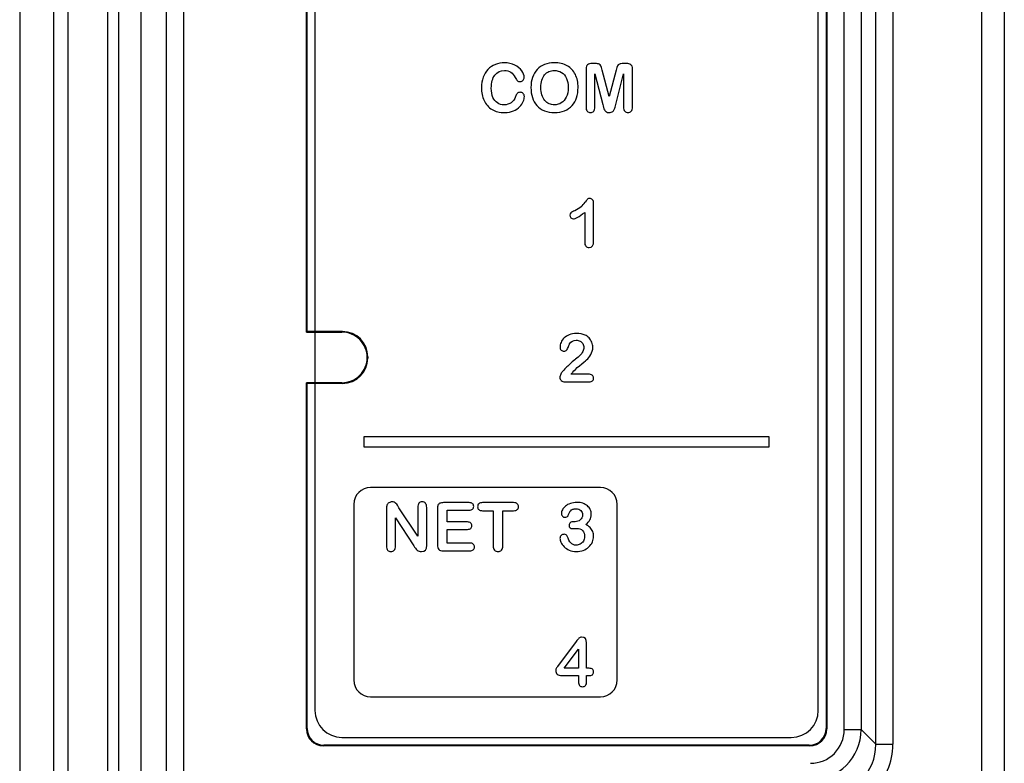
# Model space of a CAD drawing. Header units: millimetres. Extents: x 0 to 1200, y 0 to 1150.
# Tile 40 of 80: x 381 to 410, y 672 to 694. Entities that reach past the tile are written whole.
import ezdxf

# ---------------------------------------------------------------- set-up
doc = ezdxf.new("R2010")
doc.units = ezdxf.units.MM
doc.header["$LTSCALE"] = 74.962963
doc.layers.get('0').update_dxf_attribs({"linetype": 'CONTINUOUS'})
doc.layers.add('00_COMPONENTS', color=7, linetype='CONTINUOUS')

msp = doc.modelspace()

# ---------------------------------------------------------------- linework, layer by layer
at = {"color": 7, "linetype": 'CONTINUOUS'}
for p, q in [((382.144, 604.421), (382.144, 732.449)), ((383.644, 594.409), (383.644, 731.775)), ((383.319, 594.435), (383.319, 731.45))]:
    msp.add_line(p, q, dxfattribs=at)
at = {"color": 9, "linetype": 'CONTINUOUS'}
for p, q in [((380.708, 732.011), (380.708, 604.859)), ((381.706, 732.011), (381.706, 604.859))]:
    msp.add_line(p, q, dxfattribs=at)
at = {"layer": '00_COMPONENTS', "color": 7, "linetype": 'CONTINUOUS'}
for p, q in [((384.291, 732.76), (384.291, 594.407)), ((409.849, 732.196), (409.849, 619.165)), ((409.173, 731.88), (409.173, 670.715)), ((389.194, 684.51), (389.194, 714.76)), ((389.211, 684.528), (389.211, 714.743)), ((404.576, 714.743), (404.576, 672.777)), ((404.594, 714.76), (404.594, 672.76)), ((389.444, 714.21), (389.444, 673.31)), ((404.344, 673.31), (404.344, 714.21)), ((397.738, 692.461), (397.649, 692.461)), ((398.664, 692.461), (398.574, 692.461)), ((397.469, 692.302), (397.469, 691.174)), ((397.734, 691.174), (397.734, 692.158)), ((397.734, 692.158), (397.963, 691.25)), ((398.156, 691.489), (397.949, 692.27)), ((398.363, 692.27), (398.156, 691.489)), ((398.35, 691.25), (398.578, 692.158)), ((398.578, 692.158), (398.578, 691.174)), ((398.844, 691.174), (398.844, 692.302)), ((397.429, 688.053), (397.429, 687.168)), ((397.694, 687.206), (397.694, 688.32)), ((389.194, 684.51), (389.211, 684.528)), ((389.194, 684.51), (390.244, 684.51)), ((390.262, 684.528), (389.211, 684.528)), ((391.011, 683.778), (391.011, 683.742)), ((397.538, 683.265), (397.031, 683.265)), ((389.194, 672.76), (389.194, 683.01)), ((389.194, 683.01), (389.211, 682.993)), ((390.244, 683.01), (389.194, 683.01)), ((389.211, 672.777), (389.211, 682.993)), ((390.262, 682.993), (389.211, 682.993)), ((396.851, 683.035), (397.566, 683.035)), ((390.894, 681.41), (390.894, 681.11)), ((402.894, 681.41), (390.894, 681.41)), ((402.894, 681.11), (402.894, 681.41)), ((390.894, 681.11), (402.894, 681.11)), ((397.894, 679.91), (391.094, 679.91)), ((390.594, 679.41), (390.594, 674.21)), ((391.933, 679.312), (391.887, 679.383)), ((392.488, 678.472), (391.933, 679.312)), ((392.488, 679.32), (392.488, 678.472)), ((392.753, 678.199), (392.753, 679.32)), ((394.009, 679.461), (393.246, 679.461)), ((395.324, 679.461), (394.406, 679.461)), ((398.394, 674.21), (398.394, 679.41)), ((391.56, 679.276), (391.56, 678.176)), ((391.83, 678.176), (391.83, 679.012)), ((391.83, 679.012), (392.372, 678.181)), ((393.069, 679.284), (393.069, 678.212)), ((393.358, 678.888), (393.358, 679.238)), ((393.358, 679.238), (394.009, 679.238)), ((394.406, 679.223), (394.721, 679.223)), ((394.721, 679.223), (394.721, 678.187)), ((395.009, 678.187), (395.009, 679.223)), ((395.009, 679.223), (395.324, 679.223)), ((393.957, 678.888), (393.358, 678.888)), ((397.146, 678.896), (397.106, 678.896)), ((393.358, 678.265), (393.358, 678.67)), ((393.358, 678.67), (393.957, 678.67)), ((394.031, 678.265), (393.358, 678.265)), ((393.246, 678.035), (394.031, 678.035)), ((397.177, 675.35), (396.626, 674.613)), ((397.487, 674.557), (397.487, 675.31)), ((396.825, 674.557), (397.244, 675.122)), ((397.244, 675.122), (397.244, 674.557)), ((396.755, 674.34), (397.244, 674.34)), ((397.244, 674.557), (396.825, 674.557)), ((397.244, 674.34), (397.244, 674.159)), ((397.529, 674.557), (397.487, 674.557)), ((397.487, 674.159), (397.487, 674.34)), ((397.487, 674.34), (397.546, 674.34)), ((391.094, 673.71), (397.894, 673.71)), ((390.244, 672.51), (403.544, 672.51)), ((404.094, 672.26), (389.694, 672.26)), ((404.077, 672.278), (389.711, 672.278))]:
    msp.add_line(p, q, dxfattribs=at)
at = {"layer": '00_COMPONENTS', "color": 9, "linetype": 'CONTINUOUS'}
for p, q in [((385.052, 604.26), (385.052, 732.76)), ((385.551, 732.76), (385.551, 604.26)), ((406.048, 672.305), (406.048, 715.216)), ((406.548, 715.216), (406.548, 672.305)), ((405.111, 672.742), (405.111, 714.778)), ((405.611, 714.778), (405.611, 672.742)), ((390.262, 684.528), (390.244, 684.51)), ((391.011, 683.778), (390.994, 683.76)), ((391.011, 683.742), (390.994, 683.76)), ((390.262, 682.993), (390.244, 683.01)), ((389.211, 672.777), (389.194, 672.76)), ((404.576, 672.777), (404.594, 672.76)), ((405.111, 672.742), (405.611, 672.742)), ((406.048, 672.305), (405.611, 672.742)), ((406.048, 672.305), (406.548, 672.305)), ((389.711, 672.278), (389.694, 672.26)), ((404.077, 672.278), (404.094, 672.26))]:
    msp.add_line(p, q, dxfattribs=at)
at = {"layer": '00_COMPONENTS', "color": 7, "linetype": 'CONTINUOUS'}
for centre, radius, start, end in [((396.784, 688.837), 0.817, 311.1368, 324.1944), ((390.244, 683.761), 0.749, 359.9583, 90.008), ((390.244, 683.76), 0.749, 269.992, 0.0417), ((391.094, 679.41), 0.5, 90, 180), ((397.894, 679.41), 0.5, 0, 90), ((394.041, 679.292), 2.005, 213.6565, 215.9925), ((391.094, 674.21), 0.5, 180, 270), ((397.894, 674.21), 0.5, 270, 360), ((390.244, 673.31), 0.8, 180, 270), ((403.544, 673.31), 0.8, 270, 360), ((404.111, 672.743), 1.5, 270.0249, 359.9751)]:
    msp.add_arc(centre, radius, start, end, dxfattribs=at)
at = {"layer": '00_COMPONENTS', "color": 9, "linetype": 'CONTINUOUS'}
for centre, radius, start, end in [((404.112, 672.742), 0.999, 269.9878, 0.0106), ((404.549, 672.304), 1.999, 269.9929, 0.0044), ((404.55, 672.304), 1.498, 269.9592, 0.0408)]:
    msp.add_arc(centre, radius, start, end, dxfattribs=at)
at = {"layer": '00_COMPONENTS', "color": 7, "linetype": 'CONTINUOUS'}
for centre, major_axis, start_param, end_param in [((390.261, 683.777), (0.531, 0.531), -0.784789, 0.784789), ((390.261, 683.743), (0.531, -0.531), -0.784789, 0.784789), ((389.694, 672.76), (0.354, 0.354), 2.356803, 3.926382), ((389.712, 672.778), (0.354, 0.354), -3.926382, -2.356803), ((404.076, 672.778), (0.354, -0.354), -0.784789, 0.784789), ((404.094, 672.76), (-0.354, 0.354), 2.356803, 3.926382)]:
    msp.add_ellipse(centre, major_axis=major_axis, ratio=0.998783, start_param=start_param, end_param=end_param, dxfattribs=at)
for points in [[(394.786, 692.434), (394.702, 692.401), (394.629, 692.351), (394.567, 692.287)], [(395.053, 692.485), (394.958, 692.485), (394.869, 692.468), (394.786, 692.434)], [(395.361, 692.416), (395.271, 692.462), (395.168, 692.485), (395.053, 692.485)], [(395.568, 692.245), (395.52, 692.313), (395.451, 692.369), (395.361, 692.416)], [(396.24, 692.434), (396.154, 692.4), (396.081, 692.351), (396.021, 692.287)], [(396.531, 692.485), (396.422, 692.485), (396.325, 692.468), (396.24, 692.434)], [(396.912, 692.395), (396.805, 692.455), (396.679, 692.485), (396.531, 692.485)], [(397.517, 692.428), (397.484, 692.406), (397.469, 692.365), (397.469, 692.302)], [(397.649, 692.461), (397.593, 692.461), (397.549, 692.449), (397.517, 692.428)], [(397.855, 692.446), (397.831, 692.456), (397.792, 692.461), (397.738, 692.461)], [(397.909, 692.394), (397.898, 692.419), (397.879, 692.437), (397.855, 692.446)], [(398.457, 692.446), (398.432, 692.437), (398.415, 692.419), (398.403, 692.394)], [(398.574, 692.461), (398.52, 692.461), (398.481, 692.456), (398.457, 692.446)], [(398.795, 692.428), (398.762, 692.449), (398.718, 692.461), (398.664, 692.461)], [(398.844, 692.302), (398.844, 692.365), (398.827, 692.406), (398.795, 692.428)], [(394.567, 692.287), (394.505, 692.223), (394.456, 692.145), (394.423, 692.054)], [(394.666, 691.736), (394.666, 691.902), (394.701, 692.03), (394.771, 692.12)], [(394.771, 692.12), (394.841, 692.21), (394.936, 692.256), (395.055, 692.256)], [(395.055, 692.256), (395.129, 692.256), (395.192, 692.238), (395.243, 692.203)], [(395.243, 692.203), (395.293, 692.168), (395.338, 692.115), (395.376, 692.044)], [(395.64, 692.053), (395.64, 692.114), (395.616, 692.177), (395.568, 692.245)], [(396.021, 692.287), (395.961, 692.223), (395.916, 692.145), (395.885, 692.053)], [(396.161, 691.969), (396.181, 692.033), (396.209, 692.086), (396.245, 692.128)], [(396.245, 692.128), (396.279, 692.169), (396.322, 692.201), (396.371, 692.223)], [(396.371, 692.223), (396.419, 692.244), (396.473, 692.256), (396.531, 692.256)], [(396.531, 692.256), (396.612, 692.256), (396.684, 692.235), (396.746, 692.196)], [(396.746, 692.196), (396.808, 692.157), (396.857, 692.099), (396.89, 692.023)], [(397.153, 692.139), (397.098, 692.25), (397.018, 692.334), (396.912, 692.395)], [(397.234, 691.75), (397.234, 691.899), (397.207, 692.028), (397.153, 692.139)], [(397.949, 692.27), (397.934, 692.327), (397.921, 692.368), (397.909, 692.394)], [(398.403, 692.394), (398.392, 692.368), (398.378, 692.327), (398.363, 692.27)], [(394.423, 692.054), (394.39, 691.963), (394.373, 691.861), (394.373, 691.746)], [(395.376, 692.044), (395.398, 692.002), (395.419, 691.972), (395.437, 691.954)], [(395.437, 691.954), (395.456, 691.937), (395.484, 691.928), (395.521, 691.928)], [(395.521, 691.928), (395.554, 691.928), (395.582, 691.941), (395.605, 691.966)], [(395.605, 691.966), (395.629, 691.991), (395.64, 692.02), (395.64, 692.053)], [(395.885, 692.053), (395.853, 691.962), (395.838, 691.861), (395.838, 691.752)], [(396.131, 691.752), (396.131, 691.832), (396.14, 691.905), (396.161, 691.969)], [(396.89, 692.023), (396.924, 691.946), (396.942, 691.856), (396.942, 691.752)], [(394.373, 691.746), (394.373, 691.675), (394.379, 691.608), (394.393, 691.546)], [(394.393, 691.546), (394.406, 691.482), (394.426, 691.423), (394.453, 691.368)], [(394.713, 691.459), (394.682, 691.533), (394.666, 691.625), (394.666, 691.736)], [(395.431, 691.575), (395.413, 691.552), (395.397, 691.52), (395.385, 691.484)], [(395.519, 691.611), (395.478, 691.611), (395.449, 691.598), (395.431, 691.575)], [(395.607, 691.574), (395.582, 691.598), (395.553, 691.611), (395.519, 691.611)], [(395.644, 691.485), (395.644, 691.52), (395.632, 691.551), (395.607, 691.574)], [(395.838, 691.752), (395.838, 691.645), (395.852, 691.545), (395.882, 691.453)], [(396.161, 691.532), (396.14, 691.597), (396.131, 691.67), (396.131, 691.752)], [(396.247, 691.369), (396.21, 691.411), (396.181, 691.466), (396.161, 691.532)], [(396.942, 691.752), (396.942, 691.639), (396.923, 691.544), (396.886, 691.467)], [(397.189, 691.45), (397.219, 691.539), (397.234, 691.639), (397.234, 691.75)], [(394.453, 691.368), (394.479, 691.312), (394.511, 691.263), (394.549, 691.218)], [(394.845, 691.294), (394.788, 691.331), (394.744, 691.385), (394.713, 691.459)], [(395.045, 691.24), (394.968, 691.24), (394.901, 691.258), (394.845, 691.294)], [(395.255, 691.302), (395.198, 691.261), (395.128, 691.24), (395.045, 691.24)], [(395.385, 691.484), (395.356, 691.404), (395.313, 691.342), (395.255, 691.302)], [(395.505, 691.182), (395.553, 691.233), (395.588, 691.285), (395.61, 691.338)], [(395.61, 691.338), (395.633, 691.39), (395.644, 691.44), (395.644, 691.485)], [(395.882, 691.453), (395.913, 691.361), (395.957, 691.282), (396.016, 691.217)], [(396.376, 691.272), (396.327, 691.294), (396.284, 691.326), (396.247, 691.369)], [(396.535, 691.24), (396.477, 691.24), (396.424, 691.251), (396.376, 691.272)], [(396.738, 691.296), (396.676, 691.259), (396.609, 691.24), (396.535, 691.24)], [(396.886, 691.467), (396.849, 691.389), (396.801, 691.333), (396.738, 691.296)], [(397.055, 691.215), (397.115, 691.281), (397.159, 691.359), (397.189, 691.45)], [(397.963, 691.25), (397.971, 691.22), (397.977, 691.191), (397.985, 691.164)], [(398.313, 691.12), (398.323, 691.147), (398.335, 691.191), (398.35, 691.25)], [(394.549, 691.218), (394.591, 691.168), (394.637, 691.128), (394.687, 691.098)], [(394.687, 691.098), (394.738, 691.068), (394.793, 691.046), (394.856, 691.032)], [(394.856, 691.032), (394.917, 691.019), (394.985, 691.011), (395.061, 691.011)], [(395.061, 691.011), (395.16, 691.011), (395.247, 691.027), (395.321, 691.059)], [(395.321, 691.059), (395.395, 691.09), (395.457, 691.131), (395.505, 691.182)], [(396.016, 691.217), (396.075, 691.151), (396.149, 691.1), (396.238, 691.065)], [(396.238, 691.065), (396.325, 691.029), (396.425, 691.011), (396.537, 691.011)], [(396.537, 691.011), (396.649, 691.011), (396.748, 691.028), (396.836, 691.064)], [(396.836, 691.064), (396.922, 691.098), (396.995, 691.149), (397.055, 691.215)], [(397.469, 691.174), (397.469, 691.119), (397.48, 691.078), (397.506, 691.051)], [(397.506, 691.051), (397.53, 691.024), (397.562, 691.011), (397.601, 691.011)], [(397.601, 691.011), (397.641, 691.011), (397.673, 691.024), (397.697, 691.052)], [(397.697, 691.052), (397.722, 691.079), (397.734, 691.12), (397.734, 691.174)], [(397.985, 691.164), (397.993, 691.136), (398.003, 691.111), (398.016, 691.088)], [(398.016, 691.088), (398.029, 691.065), (398.047, 691.047), (398.071, 691.033)], [(398.071, 691.033), (398.094, 691.019), (398.122, 691.011), (398.156, 691.011)], [(398.156, 691.011), (398.201, 691.011), (398.236, 691.022), (398.261, 691.045)], [(398.261, 691.045), (398.287, 691.067), (398.303, 691.093), (398.313, 691.12)], [(398.578, 691.174), (398.578, 691.12), (398.59, 691.079), (398.615, 691.051)], [(398.615, 691.051), (398.64, 691.024), (398.671, 691.011), (398.71, 691.011)], [(398.71, 691.011), (398.751, 691.011), (398.783, 691.024), (398.807, 691.052)], [(398.807, 691.052), (398.831, 691.079), (398.844, 691.12), (398.844, 691.174)], [(397.518, 688.452), (397.506, 688.44), (397.483, 688.409), (397.447, 688.359)], [(397.58, 688.47), (397.549, 688.47), (397.529, 688.464), (397.518, 688.452)], [(397.662, 688.429), (397.641, 688.456), (397.614, 688.47), (397.58, 688.47)], [(397.694, 688.32), (397.694, 688.366), (397.683, 688.402), (397.662, 688.429)], [(397.024, 688.045), (397.002, 688.029), (396.993, 688.005), (396.993, 687.972)], [(397.134, 688.105), (397.081, 688.08), (397.044, 688.06), (397.024, 688.045)], [(397.097, 687.864), (397.153, 687.864), (397.264, 687.927), (397.429, 688.053)], [(397.321, 688.222), (397.275, 688.181), (397.212, 688.142), (397.134, 688.105)], [(396.993, 687.972), (396.993, 687.942), (397.002, 687.917), (397.024, 687.896)], [(397.024, 687.896), (397.045, 687.874), (397.07, 687.864), (397.097, 687.864)], [(397.429, 687.168), (397.429, 687.116), (397.441, 687.077), (397.465, 687.05)], [(397.561, 687.011), (397.649, 687.011), (397.694, 687.076), (397.694, 687.206)], [(397.465, 687.05), (397.489, 687.024), (397.521, 687.011), (397.561, 687.011)], [(396.82, 684.337), (396.78, 684.297), (396.75, 684.254), (396.73, 684.205)], [(396.971, 684.433), (396.91, 684.408), (396.859, 684.376), (396.82, 684.337)], [(397.187, 684.47), (397.105, 684.47), (397.033, 684.457), (396.971, 684.433)], [(396.981, 684.16), (397.03, 684.234), (397.096, 684.272), (397.181, 684.272)], [(397.181, 684.272), (397.221, 684.272), (397.258, 684.262), (397.292, 684.245)], [(397.441, 684.422), (397.371, 684.454), (397.286, 684.47), (397.187, 684.47)], [(397.292, 684.245), (397.326, 684.226), (397.353, 684.201), (397.373, 684.168)], [(397.56, 684.337), (397.526, 684.373), (397.486, 684.401), (397.441, 684.422)], [(397.64, 684.211), (397.621, 684.259), (397.595, 684.3), (397.56, 684.337)], [(396.73, 684.205), (396.71, 684.156), (396.7, 684.11), (396.7, 684.065)], [(396.7, 684.065), (396.7, 684.028), (396.711, 683.999), (396.732, 683.977)], [(396.732, 683.977), (396.753, 683.956), (396.78, 683.945), (396.813, 683.945)], [(396.813, 683.945), (396.85, 683.945), (396.877, 683.957), (396.896, 683.98)], [(396.896, 683.98), (396.916, 684.004), (396.932, 684.037), (396.948, 684.081)], [(396.948, 684.081), (396.964, 684.123), (396.974, 684.151), (396.981, 684.16)], [(397.373, 684.168), (397.392, 684.135), (397.403, 684.098), (397.403, 684.057)], [(397.403, 684.057), (397.403, 684.018), (397.393, 683.979), (397.375, 683.94)], [(397.609, 683.843), (397.649, 683.909), (397.67, 683.982), (397.67, 684.063)], [(397.67, 684.063), (397.67, 684.114), (397.66, 684.163), (397.64, 684.211)], [(397.162, 683.71), (397.132, 683.69), (397.082, 683.648), (397.013, 683.584)], [(397.294, 683.823), (397.259, 683.785), (397.214, 683.747), (397.162, 683.71)], [(397.279, 683.514), (397.376, 683.593), (397.446, 683.652), (397.487, 683.689)], [(397.375, 683.94), (397.356, 683.9), (397.329, 683.861), (397.294, 683.823)], [(397.487, 683.689), (397.529, 683.726), (397.569, 683.777), (397.609, 683.843)], [(397.013, 683.584), (396.943, 683.519), (396.865, 683.444), (396.78, 683.354)], [(397.078, 683.328), (397.114, 683.372), (397.181, 683.434), (397.279, 683.514)], [(396.722, 683.263), (396.705, 683.224), (396.696, 683.194), (396.696, 683.17)], [(396.696, 683.17), (396.696, 683.133), (396.71, 683.102), (396.737, 683.075)], [(396.78, 683.354), (396.758, 683.332), (396.74, 683.302), (396.722, 683.263)], [(397.031, 683.265), (397.046, 683.289), (397.063, 683.31), (397.078, 683.328)], [(397.654, 683.233), (397.627, 683.254), (397.589, 683.265), (397.538, 683.265)], [(397.694, 683.149), (397.694, 683.184), (397.68, 683.212), (397.654, 683.233)], [(397.662, 683.068), (397.683, 683.09), (397.694, 683.117), (397.694, 683.149)], [(396.737, 683.075), (396.764, 683.048), (396.802, 683.035), (396.851, 683.035)], [(397.566, 683.035), (397.609, 683.035), (397.64, 683.046), (397.662, 683.068)], [(391.576, 679.386), (391.565, 679.359), (391.56, 679.323), (391.56, 679.276)], [(391.637, 679.457), (391.608, 679.438), (391.587, 679.415), (391.576, 679.386)], [(391.729, 679.485), (391.696, 679.485), (391.665, 679.475), (391.637, 679.457)], [(391.795, 679.472), (391.777, 679.48), (391.755, 679.485), (391.729, 679.485)], [(391.844, 679.438), (391.83, 679.452), (391.814, 679.464), (391.795, 679.472)], [(391.887, 679.383), (391.872, 679.405), (391.858, 679.424), (391.844, 679.438)], [(392.523, 679.443), (392.5, 679.416), (392.488, 679.374), (392.488, 679.32)], [(392.619, 679.485), (392.578, 679.485), (392.546, 679.471), (392.523, 679.443)], [(392.717, 679.443), (392.693, 679.471), (392.66, 679.485), (392.619, 679.485)], [(392.753, 679.32), (392.753, 679.374), (392.741, 679.416), (392.717, 679.443)], [(393.087, 679.385), (393.075, 679.359), (393.069, 679.325), (393.069, 679.284)], [(393.145, 679.442), (393.119, 679.431), (393.1, 679.411), (393.087, 679.385)], [(393.246, 679.461), (393.206, 679.461), (393.172, 679.454), (393.145, 679.442)], [(394.111, 679.43), (394.089, 679.45), (394.055, 679.461), (394.009, 679.461)], [(394.145, 679.35), (394.145, 679.383), (394.133, 679.409), (394.111, 679.43)], [(394.111, 679.268), (394.133, 679.289), (394.145, 679.316), (394.145, 679.35)], [(394.297, 679.429), (394.271, 679.407), (394.26, 679.378), (394.26, 679.341)], [(394.26, 679.341), (394.26, 679.305), (394.271, 679.276), (394.295, 679.254)], [(394.406, 679.461), (394.358, 679.461), (394.322, 679.45), (394.297, 679.429)], [(395.434, 679.427), (395.41, 679.449), (395.373, 679.461), (395.324, 679.461)], [(395.471, 679.341), (395.471, 679.376), (395.459, 679.405), (395.434, 679.427)], [(395.434, 679.255), (395.459, 679.276), (395.471, 679.305), (395.471, 679.341)], [(396.86, 679.356), (396.821, 679.322), (396.79, 679.286), (396.77, 679.249)], [(397.006, 679.437), (396.948, 679.416), (396.898, 679.389), (396.86, 679.356)], [(397.202, 679.468), (397.13, 679.468), (397.065, 679.457), (397.006, 679.437)], [(397.374, 679.441), (397.321, 679.459), (397.264, 679.468), (397.202, 679.468)], [(397.509, 679.367), (397.47, 679.4), (397.425, 679.424), (397.374, 679.441)], [(397.596, 679.255), (397.576, 679.297), (397.547, 679.334), (397.509, 679.367)], [(394.009, 679.238), (394.055, 679.238), (394.089, 679.248), (394.111, 679.268)], [(394.295, 679.254), (394.319, 679.233), (394.356, 679.223), (394.406, 679.223)], [(395.324, 679.223), (395.372, 679.223), (395.409, 679.233), (395.434, 679.255)], [(396.77, 679.249), (396.75, 679.212), (396.74, 679.176), (396.74, 679.143)], [(396.74, 679.143), (396.74, 679.108), (396.751, 679.08), (396.772, 679.058)], [(396.772, 679.058), (396.793, 679.037), (396.818, 679.027), (396.844, 679.027)], [(396.844, 679.027), (396.865, 679.027), (396.885, 679.031), (396.902, 679.039)], [(396.902, 679.039), (396.919, 679.047), (396.93, 679.057), (396.937, 679.071)], [(396.937, 679.071), (396.948, 679.096), (396.96, 679.122), (396.973, 679.151)], [(396.973, 679.151), (396.987, 679.18), (397, 679.203), (397.016, 679.222)], [(397.016, 679.222), (397.031, 679.239), (397.051, 679.254), (397.076, 679.265)], [(397.076, 679.265), (397.102, 679.276), (397.135, 679.282), (397.175, 679.282)], [(397.175, 679.282), (397.233, 679.282), (397.279, 679.263), (397.313, 679.227)], [(397.365, 679.099), (397.365, 679.033), (397.343, 678.983), (397.3, 678.948)], [(397.313, 679.227), (397.348, 679.191), (397.365, 679.149), (397.365, 679.099)], [(397.582, 678.949), (397.61, 678.996), (397.625, 679.051), (397.625, 679.117)], [(397.625, 679.117), (397.625, 679.165), (397.615, 679.212), (397.596, 679.255)], [(394.056, 678.858), (394.034, 678.877), (394.001, 678.888), (393.957, 678.888)], [(394.089, 678.78), (394.089, 678.812), (394.077, 678.838), (394.056, 678.858)], [(394.056, 678.7), (394.078, 678.721), (394.089, 678.747), (394.089, 678.78)], [(397.002, 678.867), (396.979, 678.847), (396.967, 678.823), (396.967, 678.792)], [(396.967, 678.792), (396.967, 678.76), (396.977, 678.734), (396.997, 678.717)], [(396.997, 678.717), (397.016, 678.699), (397.043, 678.691), (397.079, 678.691)], [(397.106, 678.896), (397.06, 678.896), (397.026, 678.886), (397.002, 678.867)], [(397.3, 678.948), (397.257, 678.913), (397.206, 678.896), (397.146, 678.896)], [(397.461, 678.814), (397.514, 678.858), (397.554, 678.903), (397.582, 678.949)], [(397.589, 678.721), (397.554, 678.756), (397.512, 678.787), (397.461, 678.814)], [(397.668, 678.604), (397.65, 678.647), (397.624, 678.686), (397.589, 678.721)], [(393.957, 678.67), (394.002, 678.67), (394.035, 678.68), (394.056, 678.7)], [(396.734, 678.488), (396.71, 678.465), (396.698, 678.435), (396.698, 678.398)], [(396.825, 678.523), (396.788, 678.523), (396.758, 678.512), (396.734, 678.488)], [(396.878, 678.507), (396.86, 678.517), (396.843, 678.523), (396.825, 678.523)], [(396.911, 678.469), (396.905, 678.483), (396.894, 678.496), (396.878, 678.507)], [(397.019, 678.268), (396.98, 678.311), (396.944, 678.378), (396.911, 678.469)], [(397.079, 678.691), (397.087, 678.691), (397.105, 678.692), (397.132, 678.694)], [(397.132, 678.694), (397.159, 678.696), (397.178, 678.698), (397.192, 678.698)], [(397.192, 678.698), (397.266, 678.698), (397.323, 678.676), (397.365, 678.633)], [(397.365, 678.633), (397.406, 678.59), (397.427, 678.531), (397.427, 678.455)], [(397.427, 678.455), (397.427, 678.404), (397.415, 678.359), (397.39, 678.32)], [(397.658, 678.296), (397.681, 678.35), (397.694, 678.408), (397.694, 678.467)], [(397.694, 678.467), (397.694, 678.516), (397.685, 678.561), (397.668, 678.604)], [(391.56, 678.176), (391.56, 678.122), (391.572, 678.081), (391.597, 678.053)], [(391.792, 678.053), (391.818, 678.08), (391.83, 678.122), (391.83, 678.176)], [(392.598, 678.011), (392.701, 678.011), (392.753, 678.073), (392.753, 678.199)], [(393.069, 678.212), (393.069, 678.15), (393.083, 678.104), (393.11, 678.077)], [(394.133, 678.233), (394.11, 678.254), (394.076, 678.265), (394.031, 678.265)], [(394.168, 678.149), (394.168, 678.184), (394.157, 678.211), (394.133, 678.233)], [(394.133, 678.066), (394.157, 678.088), (394.168, 678.115), (394.168, 678.149)], [(394.721, 678.187), (394.721, 678.128), (394.733, 678.084), (394.761, 678.055)], [(394.968, 678.054), (394.995, 678.083), (395.009, 678.127), (395.009, 678.187)], [(396.698, 678.398), (396.698, 678.369), (396.708, 678.332), (396.728, 678.287)], [(396.728, 678.287), (396.749, 678.242), (396.779, 678.199), (396.819, 678.157)], [(396.819, 678.157), (396.858, 678.115), (396.909, 678.08), (396.971, 678.052)], [(397.182, 678.202), (397.112, 678.202), (397.058, 678.224), (397.019, 678.268)], [(397.298, 678.232), (397.261, 678.212), (397.222, 678.202), (397.182, 678.202)], [(397.39, 678.32), (397.366, 678.281), (397.335, 678.251), (397.298, 678.232)], [(397.389, 678.047), (397.453, 678.071), (397.507, 678.105), (397.554, 678.148)], [(397.554, 678.148), (397.6, 678.191), (397.635, 678.24), (397.658, 678.296)], [(391.597, 678.053), (391.621, 678.025), (391.654, 678.011), (391.695, 678.011)], [(391.695, 678.011), (391.734, 678.011), (391.767, 678.025), (391.792, 678.053)], [(392.419, 678.114), (392.434, 678.093), (392.451, 678.073), (392.469, 678.057)], [(392.469, 678.057), (392.487, 678.041), (392.506, 678.03), (392.528, 678.022)], [(392.528, 678.022), (392.548, 678.015), (392.571, 678.011), (392.598, 678.011)], [(393.11, 678.077), (393.137, 678.049), (393.183, 678.035), (393.246, 678.035)], [(394.031, 678.035), (394.076, 678.035), (394.11, 678.045), (394.133, 678.066)], [(394.761, 678.055), (394.788, 678.025), (394.823, 678.011), (394.866, 678.011)], [(394.866, 678.011), (394.907, 678.011), (394.941, 678.025), (394.968, 678.054)], [(396.971, 678.052), (397.033, 678.025), (397.103, 678.011), (397.18, 678.011)], [(397.18, 678.011), (397.256, 678.011), (397.326, 678.023), (397.389, 678.047)], [(397.26, 675.448), (397.239, 675.428), (397.211, 675.395), (397.177, 675.35)], [(397.339, 675.479), (397.308, 675.479), (397.282, 675.469), (397.26, 675.448)], [(397.487, 675.31), (397.487, 675.423), (397.437, 675.479), (397.339, 675.479)], [(396.577, 674.532), (396.573, 674.519), (396.571, 674.507), (396.571, 674.495)], [(396.571, 674.495), (396.571, 674.446), (396.585, 674.409), (396.616, 674.381)], [(396.598, 674.572), (396.588, 674.558), (396.581, 674.545), (396.577, 674.532)], [(396.626, 674.613), (396.616, 674.599), (396.607, 674.586), (396.598, 674.572)], [(396.616, 674.381), (396.647, 674.353), (396.693, 674.34), (396.755, 674.34)], [(397.648, 674.537), (397.618, 674.551), (397.578, 674.557), (397.529, 674.557)], [(397.546, 674.34), (397.595, 674.34), (397.632, 674.347), (397.657, 674.365)], [(397.694, 674.447), (397.694, 674.493), (397.678, 674.523), (397.648, 674.537)], [(397.657, 674.365), (397.681, 674.382), (397.694, 674.41), (397.694, 674.447)], [(397.244, 674.159), (397.244, 674.11), (397.254, 674.073), (397.277, 674.048)], [(397.277, 674.048), (397.299, 674.023), (397.328, 674.011), (397.365, 674.011)], [(397.365, 674.011), (397.402, 674.011), (397.431, 674.023), (397.453, 674.047)], [(397.453, 674.047), (397.475, 674.071), (397.487, 674.108), (397.487, 674.159)]]:
    msp.add_open_spline(points, degree=3, dxfattribs=at)

doc.saveas('drawing.dxf')
